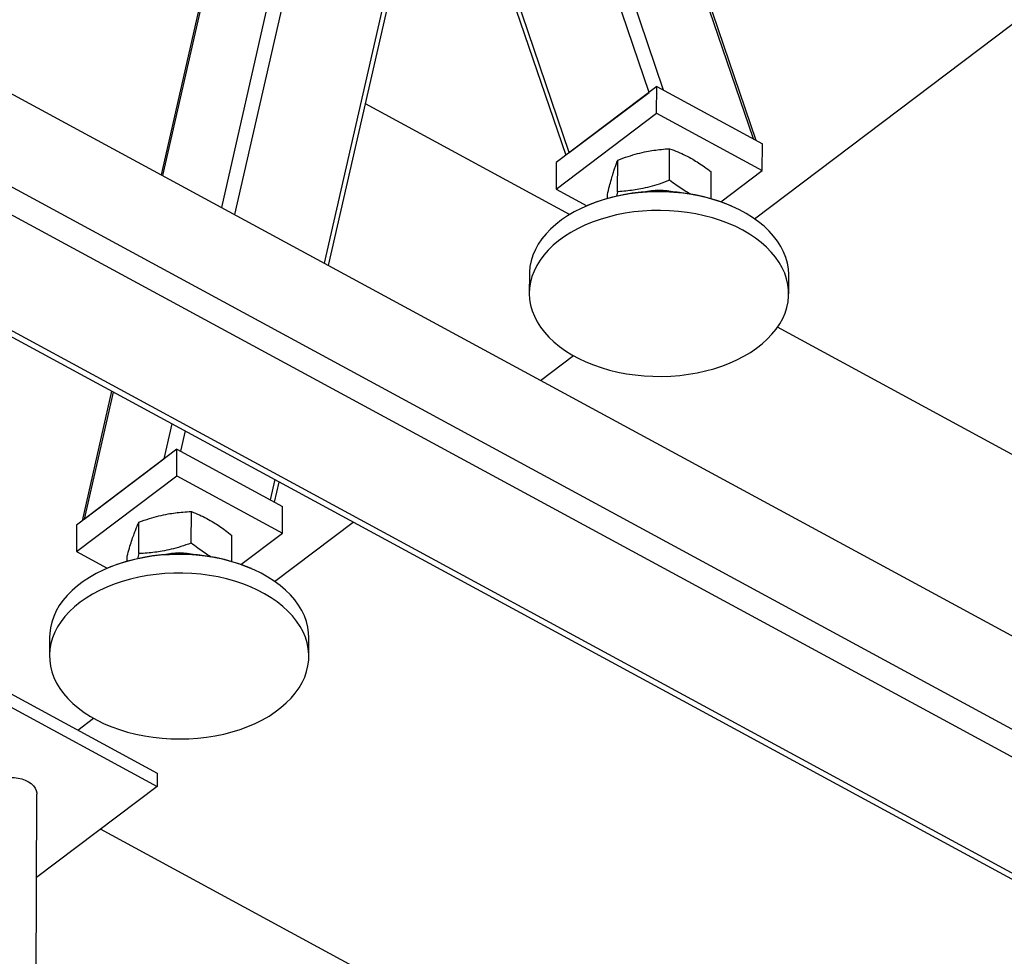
# Model space of a CAD drawing. Header units: millimetres. Extents: x 0 to 841, y 0 to 594.
# Tile 129 of 190: x 732 to 748, y 283 to 298. Entities that reach past the tile are written whole.
import ezdxf

# ---------------------------------------------------------------- set-up
doc = ezdxf.new("R2010")
doc.units = ezdxf.units.MM
doc.layers.add('TRAIT-FORT', color=4, linetype='Continuous', lineweight=25)

msp = doc.modelspace()

# ---------------------------------------------------------------- linework, layer by layer
at = {"layer": 'TRAIT-FORT', "color": 4, "linetype": 'Continuous', "lineweight": 25}
for p, q in [((707.964, 309.785), (764.653, 279.071)), ((706.777, 308.888), (765.629, 277.003)), ((706.534, 308.561), (765.444, 276.644)), ((704.924, 307.415), (763.833, 275.498)), ((705.059, 307.446), (763.969, 275.53)), ((741.985, 297.082), (738.473, 307.407)), ((742.227, 297.116), (738.72, 307.424)), ((736.233, 305.714), (733.948, 295.707)), ((737.351, 305.834), (734.919, 295.181)), ((740.667, 296.086), (737.351, 305.834)), ((736.19, 305.655), (733.922, 295.721)), ((737.404, 305.46), (740.608, 296.042)), ((737.467, 305.275), (735.135, 295.064)), ((738.465, 302.342), (736.619, 294.26)), ((736.69, 294.221), (738.512, 302.202)), ((743.727, 294.994), (749.679, 299.49)), ((743.711, 296.312), (742.835, 298.886)), ((743.754, 296.289), (742.854, 298.935)), ((742.113, 297.178), (740.453, 295.925)), ((740.667, 296.086), (741.985, 297.082)), ((742.111, 296.739), (742.113, 297.178)), ((742.113, 297.178), (743.859, 296.232)), ((740.672, 295.063), (737.3, 296.89)), ((740.452, 295.485), (742.111, 296.739)), ((742.111, 296.739), (743.857, 295.793)), ((742.325, 295.63), (742.326, 296.151)), ((743.857, 295.793), (743.859, 296.232)), ((741.467, 295.441), (741.469, 295.962)), ((740.453, 295.925), (740.452, 295.485)), ((743.17, 295.274), (743.857, 295.793)), ((743.011, 295.324), (743.012, 295.77)), ((740.452, 295.485), (740.96, 295.21)), ((741.297, 295.329), (741.297, 295.393)), ((741.467, 295.441), (741.448, 295.365)), ((740.98, 295.218), (740.964, 295.212)), ((743.343, 295.205), (743.327, 295.212)), ((740.008, 294.074), (740.007, 293.767)), ((744.293, 293.756), (744.293, 294.063)), ((750.028, 289.994), (744.108, 293.201)), ((740.192, 292.324), (740.735, 292.734)), ((733.106, 292.146), (732.617, 290.005)), ((733.132, 292.132), (732.652, 290.031)), ((734.102, 291.606), (733.97, 291.027)), ((734.319, 291.489), (734.243, 291.157)), ((734.184, 291.189), (732.525, 289.935)), ((734.183, 290.75), (734.184, 291.189)), ((734.184, 291.189), (735.93, 290.243)), ((732.652, 290.031), (733.97, 291.027)), ((732.524, 289.496), (734.183, 290.75)), ((734.183, 290.75), (735.929, 289.804)), ((735.803, 290.685), (735.727, 290.353)), ((735.798, 290.315), (735.874, 290.646)), ((734.421, 289.637), (734.423, 290.158)), ((735.929, 289.804), (735.93, 290.243)), ((732.525, 289.935), (732.524, 289.496)), ((733.556, 289.464), (733.557, 289.985)), ((735.799, 289.005), (737.096, 289.984)), ((735.09, 289.333), (735.091, 289.765)), ((735.242, 289.284), (735.929, 289.804)), ((732.524, 289.496), (733.032, 289.221)), ((733.556, 289.464), (733.531, 289.378)), ((733.361, 289.337), (733.361, 289.419)), ((733.052, 289.229), (733.036, 289.222)), ((735.415, 289.216), (735.399, 289.223)), ((732.079, 288.085), (732.079, 287.777)), ((736.364, 287.766), (736.365, 288.074)), ((731.238, 287.258), (733.857, 285.839)), ((731.237, 287.039), (733.856, 285.62)), ((732.547, 286.549), (732.807, 286.745)), ((733.857, 285.839), (733.856, 285.62)), ((733.856, 285.62), (731.866, 284.116)), ((731.83, 270.44), (731.869, 285.492)), ((743.227, 279.328), (732.92, 284.912))]:
    msp.add_line(p, q, dxfattribs=at)
at = {"layer": 'TRAIT-FORT', "color": 4, "linetype": 'Continuous', "lineweight": 25, "flags": 128}
for points in [[(744.293, 294.063), (744.293, 294.073), (744.288, 294.167), (744.271, 294.261), (744.245, 294.354), (744.209, 294.446), (744.163, 294.536), (744.108, 294.624), (744.043, 294.709), (743.969, 294.791), (743.886, 294.87), (743.795, 294.945), (743.697, 295.015), (743.591, 295.081), (743.478, 295.143), (743.358, 295.199), (743.233, 295.249), (743.103, 295.295), (742.969, 295.334), (742.83, 295.367), (742.688, 295.394), (742.544, 295.415), (742.397, 295.429), (742.25, 295.437), (742.102, 295.439), (741.954, 295.434), (741.808, 295.422), (741.663, 295.404), (741.52, 295.379), (741.38, 295.349), (741.244, 295.312), (741.112, 295.269), (740.985, 295.22), (740.864, 295.166), (740.749, 295.107), (740.64, 295.043), (740.539, 294.974), (740.445, 294.901), (740.36, 294.824), (740.283, 294.743), (740.215, 294.66), (740.156, 294.573), (740.107, 294.484), (740.067, 294.393), (740.038, 294.3), (740.018, 294.206), (740.009, 294.112), (740.008, 294.074)], [(740.085, 294.131), (740.05, 294.039), (740.026, 293.946), (740.011, 293.852), (740.007, 293.757), (740.013, 293.663), (740.029, 293.569), (740.055, 293.475), (740.091, 293.384), (740.137, 293.294), (740.193, 293.206), (740.258, 293.121), (740.332, 293.039), (740.414, 292.96), (740.505, 292.885), (740.604, 292.815), (740.71, 292.749), (740.823, 292.687), (740.942, 292.631), (741.067, 292.58), (741.197, 292.535), (741.332, 292.496), (741.47, 292.463), (741.612, 292.435), (741.757, 292.415), (741.903, 292.4), (742.05, 292.392), (742.198, 292.391), (742.346, 292.396), (742.493, 292.408), (742.638, 292.426), (742.781, 292.451), (742.92, 292.481), (743.057, 292.518), (743.188, 292.561), (743.315, 292.609), (743.436, 292.663), (743.552, 292.723), (743.66, 292.787), (743.761, 292.855), (743.855, 292.929), (743.94, 293.006), (744.017, 293.086), (744.085, 293.17), (744.144, 293.257), (744.194, 293.346), (744.233, 293.437), (744.263, 293.53), (744.282, 293.623), (744.292, 293.718), (744.291, 293.812), (744.28, 293.907), (744.259, 294), (744.228, 294.093), (744.187, 294.184), (744.136, 294.273), (744.075, 294.359), (744.006, 294.443), (743.928, 294.523), (743.841, 294.6), (743.746, 294.673), (743.644, 294.741), (743.534, 294.805), (743.418, 294.864), (743.296, 294.917), (743.168, 294.965), (743.036, 295.008), (742.899, 295.044), (742.759, 295.074), (742.615, 295.098), (742.47, 295.116), (742.323, 295.127), (742.175, 295.131), (742.027, 295.129), (741.88, 295.121), (741.734, 295.106), (741.59, 295.085), (741.449, 295.057), (741.311, 295.023), (741.177, 294.984), (741.047, 294.938), (740.923, 294.887), (740.805, 294.83), (740.693, 294.768), (740.588, 294.702), (740.49, 294.631), (740.401, 294.556), (740.32, 294.477), (740.247, 294.394), (740.184, 294.309), (740.13, 294.221), (740.085, 294.131)], [(735.793, 289.009), (735.689, 289.076), (735.577, 289.139), (735.46, 289.196), (735.336, 289.248), (735.207, 289.295), (735.073, 289.336), (734.936, 289.37), (734.795, 289.399), (734.651, 289.421), (734.505, 289.437), (734.358, 289.447), (734.21, 289.45), (734.062, 289.446), (733.915, 289.436), (733.769, 289.419), (733.626, 289.396), (733.485, 289.367), (733.348, 289.332), (733.215, 289.291), (733.087, 289.243), (732.965, 289.191), (732.848, 289.133), (732.738, 289.07), (732.635, 289.002), (732.539, 288.93), (732.452, 288.854), (732.373, 288.774), (732.302, 288.691), (732.241, 288.605), (732.19, 288.516), (732.148, 288.426), (732.116, 288.333), (732.093, 288.24), (732.082, 288.146), (732.079, 288.085)], [(732.651, 286.842), (732.755, 286.775), (732.866, 286.712), (732.984, 286.655), (733.108, 286.603), (733.237, 286.556), (733.37, 286.516), (733.508, 286.481), (733.649, 286.452), (733.793, 286.43), (733.939, 286.414), (734.086, 286.404), (734.234, 286.402), (734.382, 286.405), (734.529, 286.415), (734.674, 286.432), (734.818, 286.455), (734.958, 286.484), (735.095, 286.519), (735.228, 286.561), (735.356, 286.608), (735.479, 286.66), (735.596, 286.718), (735.706, 286.781), (735.809, 286.849), (735.904, 286.921), (735.992, 286.997), (736.071, 287.077), (736.141, 287.16), (736.202, 287.246), (736.254, 287.335), (736.296, 287.425), (736.328, 287.518), (736.35, 287.611), (736.362, 287.706), (736.364, 287.8), (736.355, 287.895), (736.336, 287.988), (736.308, 288.081), (736.269, 288.173), (736.221, 288.262), (736.163, 288.349), (736.095, 288.434), (736.019, 288.515), (735.934, 288.592), (735.841, 288.666), (735.741, 288.736), (735.633, 288.801), (735.518, 288.861), (735.398, 288.915), (735.271, 288.965), (735.14, 289.008), (735.004, 289.046), (734.865, 289.078), (734.722, 289.103), (734.577, 289.123), (734.431, 289.135), (734.283, 289.142), (734.135, 289.141), (733.987, 289.134), (733.841, 289.121), (733.696, 289.101), (733.554, 289.075), (733.415, 289.043), (733.28, 289.004), (733.15, 288.96), (733.024, 288.91), (732.905, 288.855), (732.791, 288.794), (732.684, 288.729), (732.585, 288.659), (732.494, 288.585), (732.41, 288.507), (732.335, 288.425), (732.27, 288.341), (732.213, 288.253), (732.167, 288.164), (732.13, 288.072), (732.102, 287.979), (732.085, 287.885), (732.079, 287.791), (732.082, 287.696), (732.096, 287.602), (732.119, 287.509), (732.153, 287.416), (732.197, 287.326), (732.25, 287.238), (732.313, 287.152), (732.384, 287.069), (732.465, 286.99), (732.554, 286.914), (732.651, 286.842)], [(736.365, 288.074), (736.361, 288.155), (736.348, 288.249), (736.324, 288.343), (736.29, 288.435), (736.247, 288.525), (736.194, 288.613), (736.131, 288.699), (736.059, 288.782), (735.979, 288.862), (735.89, 288.937), (735.793, 289.009)], [(731.279, 285.748), (731.301, 285.753), (731.364, 285.763), (731.429, 285.767), (731.495, 285.765), (731.559, 285.757), (731.621, 285.742), (731.678, 285.721), (731.73, 285.695), (731.774, 285.665), (731.812, 285.63), (731.84, 285.592), (731.859, 285.552), (731.868, 285.51), (731.869, 285.492)]]:
    msp.add_lwpolyline(points, dxfattribs=at)
at = {"layer": 'TRAIT-FORT', "color": 4, "linetype": 'Continuous', "lineweight": 25}
for centre, radius, start, end in [((742.151, 294.364), 1.099, 76.2573, 103.4417), ((742.146, 292.34), 3.106, 67.6491, 112.05), ((734.218, 286.35), 3.106, 67.6509, 112.0482), ((734.223, 288.376), 1.098, 76.2507, 103.4484)]:
    msp.add_arc(centre, radius, start, end, dxfattribs=at)
for points, knots in [([(741.469, 295.962), (741.526, 295.983), (741.634, 296.023), (741.794, 296.071), (741.935, 296.104), (742.066, 296.126), (742.194, 296.142), (742.28, 296.148), (742.326, 296.151)], [0, 0, 0, 0, 0.202068, 0.3827, 0.555315, 0.692992, 0.838894, 1, 1, 1, 1]), ([(742.326, 296.151), (742.372, 296.134), (742.458, 296.102), (742.586, 296.043), (742.699, 295.982), (742.804, 295.918), (742.906, 295.849), (742.975, 295.797), (743.012, 295.77)], [0, 0, 0, 0, 0.202068, 0.3827, 0.555315, 0.692992, 0.838894, 1, 1, 1, 1]), ([(741.297, 295.393), (741.309, 295.439), (741.331, 295.528), (741.362, 295.645), (741.391, 295.741), (741.417, 295.822), (741.442, 295.894), (741.46, 295.939), (741.469, 295.962)], [0, 0, 0, 0, 0.202068, 0.3827, 0.555315, 0.692992, 0.838894, 1, 1, 1, 1]), ([(742.325, 295.63), (742.267, 295.608), (742.159, 295.568), (741.999, 295.521), (741.858, 295.488), (741.727, 295.466), (741.6, 295.45), (741.513, 295.444), (741.467, 295.441)], [0, 0, 0, 0, 0.202068, 0.3827, 0.555315, 0.692992, 0.838894, 1, 1, 1, 1]), ([(742.675, 295.398), (742.66, 295.406), (742.613, 295.431), (742.532, 295.482), (742.43, 295.55), (742.361, 295.602), (742.325, 295.63)], [0, 0, 0, 0, 0.130041, 0.399385, 0.684821, 1, 1, 1, 1]), ([(733.557, 289.985), (733.615, 290.005), (733.725, 290.043), (733.885, 290.088), (734.028, 290.118), (734.161, 290.138), (734.289, 290.152), (734.377, 290.156), (734.423, 290.158)], [0, 0, 0, 0, 0.202068, 0.3827, 0.555315, 0.692992, 0.838894, 1, 1, 1, 1]), ([(734.423, 290.158), (734.467, 290.14), (734.552, 290.107), (734.676, 290.046), (734.787, 289.983), (734.889, 289.917), (734.988, 289.846), (735.056, 289.793), (735.091, 289.765)], [0, 0, 0, 0, 0.202068, 0.3827, 0.555315, 0.692992, 0.838894, 1, 1, 1, 1]), ([(733.361, 289.419), (733.374, 289.465), (733.399, 289.553), (733.435, 289.671), (733.468, 289.766), (733.498, 289.846), (733.527, 289.918), (733.547, 289.962), (733.557, 289.985)], [0, 0, 0, 0, 0.202068, 0.3827, 0.555315, 0.692992, 0.838894, 1, 1, 1, 1]), ([(734.421, 289.637), (734.363, 289.617), (734.254, 289.579), (734.093, 289.534), (733.95, 289.504), (733.818, 289.484), (733.69, 289.47), (733.602, 289.466), (733.556, 289.464)], [0, 0, 0, 0, 0.202068, 0.3827, 0.555315, 0.692992, 0.838894, 1, 1, 1, 1]), ([(734.751, 289.406), (734.74, 289.412), (734.698, 289.436), (734.624, 289.486), (734.525, 289.556), (734.457, 289.609), (734.421, 289.637)], [0, 0, 0, 0, 0.098526, 0.377627, 0.673404, 1, 1, 1, 1])]:
    msp.add_open_spline(points, degree=3, knots=knots, dxfattribs=at)

doc.saveas('drawing.dxf')
